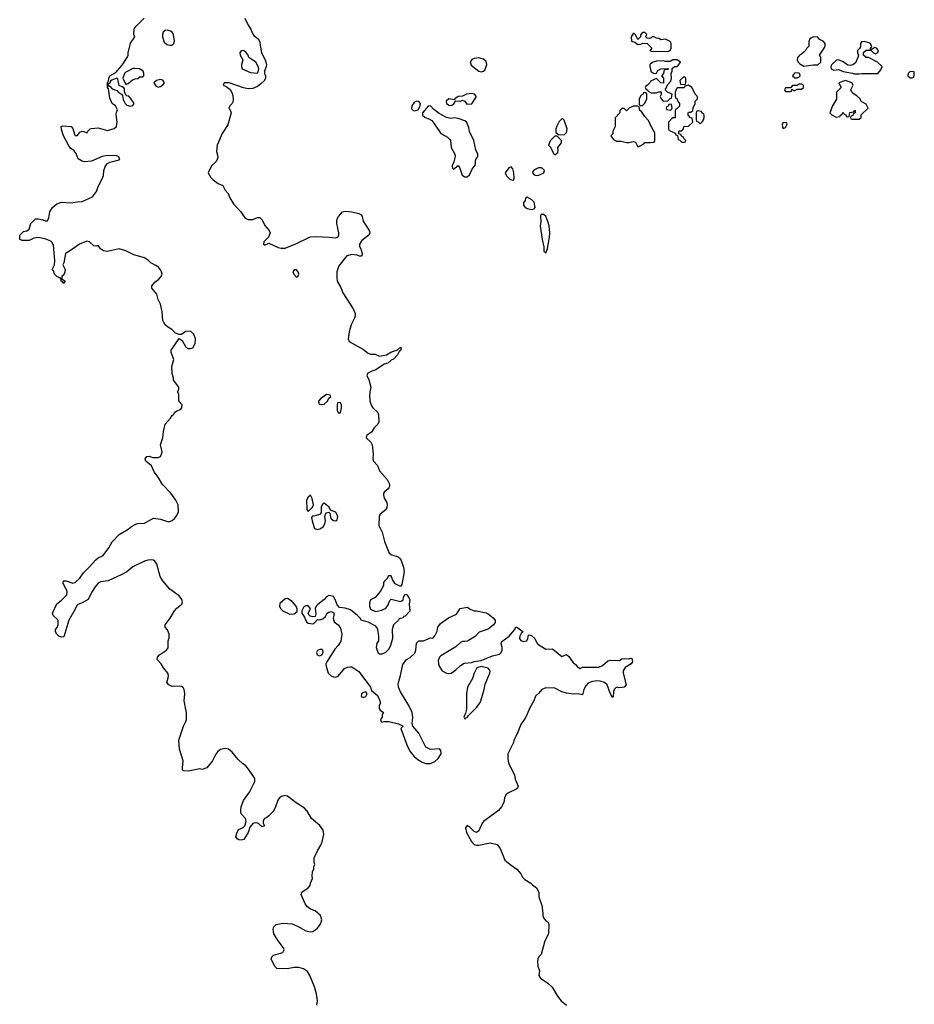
# Model space of a CAD drawing. Header units: inches. Extents: x 2221774 to 2440637, y 201306 to 357559.
# Tile 86 of 245: x 2284528 to 2292287, y 298319 to 306857. Entities that reach past the tile are written whole.
import ezdxf

# ---------------------------------------------------------------- set-up
doc = ezdxf.new("R2010")
doc.units = ezdxf.units.IN
doc.header["$MEASUREMENT"] = 0
for name, color, linetype in [('C2289', 7, 'Continuous'), ('C2380', 7, 'Continuous'), ('C2390', 7, 'Continuous')]:
    doc.layers.add(name, color=color, linetype=linetype)

msp = doc.modelspace()

# ---------------------------------------------------------------- linework, layer by layer
at = {"layer": 'C2289', "color": 5, "elevation": 40}
for points in [[(2286731.8, 300000), (2286726.8, 299990), (2286690, 299953.2), (2286670, 299937.2), (2286650.8, 299929.2), (2286641, 299910), (2286641, 299890), (2286650, 299866), (2286630, 299859), (2286603.2, 299883.2), (2286589.5, 299889.5), (2286570, 299892.3), (2286550, 299886), (2286524.9, 299855.1), (2286510, 299808), (2286470.8, 299749.2), (2286450, 299742), (2286430, 299744), (2286413.6, 299753.6), (2286404, 299770), (2286410, 299802), (2286425.1, 299834.9), (2286466.6, 299853.4), (2286484, 299870), (2286492.3, 299907.7), (2286486, 299930), (2286449.5, 299970), (2286445.1, 299990), (2286446.3, 300000)], [(2287105.4, 298310), (2287109.8, 298350), (2287103.5, 298410), (2287085, 298470), (2287045, 298570), (2287023.1, 298603.1), (2286990, 298625.3), (2286950, 298638.4), (2286910, 298638.7), (2286847.6, 298627.6), (2286758, 298630), (2286742.9, 298642.9), (2286707.8, 298710), (2286714.5, 298730), (2286730, 298745.5), (2286810, 298767.3), (2286822.7, 298790), (2286815.1, 298810), (2286768.9, 298868.9), (2286732.3, 298930), (2286727, 298970), (2286730, 298982), (2286732.7, 298990), (2286753.2, 299010), (2286810, 299021.5), (2286890, 299015.6), (2286936.9, 298996.9), (2287010, 298956.4), (2287050, 298947), (2287070, 298950.4), (2287110, 298979.3), (2287133.6, 299010), (2287142.9, 299030), (2287149.4, 299050), (2287137.2, 299090), (2287090, 299129), (2287050, 299145.2), (2287024.1, 299164.1), (2287004, 299190), (2286969, 299270), (2286975.3, 299290), (2287029, 299330), (2287048.7, 299350), (2287049, 299370), (2287068.7, 299410), (2287064, 299430), (2287068, 299470), (2287078, 299490), (2287078, 299510), (2287088.7, 299530), (2287081.2, 299550), (2287082.9, 299590), (2287110, 299650.8), (2287140.9, 299699.1), (2287152.5, 299727.5), (2287165.6, 299790), (2287160.5, 299830), (2287130.8, 299870.8), (2287059.7, 299930), (2287018.3, 299998.3), (2287016.8, 300000)], [(2288679.8, 300000), (2288670.7, 299990), (2288553.5, 299906.5), (2288539.1, 299890), (2288510, 299822), (2288490, 299808.7), (2288470, 299817.2), (2288430, 299857.2), (2288410, 299868.7), (2288396, 299850), (2288403.8, 299810), (2288445.5, 299730), (2288470, 299704.9), (2288490, 299698), (2288510, 299699.1), (2288610, 299718), (2288670, 299704), (2288696.4, 299670), (2288736, 299570), (2288790, 299524), (2288841, 299490), (2288876, 299450), (2288890, 299422), (2288910, 299402), (2288962, 299370), (2288974.8, 299354.8), (2289011, 299330), (2289031, 299290), (2289031.3, 299250), (2289056.9, 299176.9), (2289066, 299110), (2289064.7, 299090), (2289071.3, 299070), (2289090, 299042), (2289112, 299030), (2289118, 299010), (2289113.4, 298930), (2289082.8, 298870), (2289050.8, 298750), (2289031.3, 298730), (2289021, 298710), (2289018, 298690), (2289021, 298650), (2289036, 298610), (2289031.3, 298570), (2289045.2, 298545.2), (2289110, 298501), (2289146.2, 298466.2), (2289193, 298390), (2289224, 298350), (2289270, 298310.5)]]:
    msp.add_lwpolyline(points, dxfattribs=at)
at = {"layer": 'C2380', "color": 5}
for points, elevation in [([(2286446.3, 300000), (2286450, 300031.3), (2286470, 300086.8), (2286522.4, 300157.6), (2286566.6, 300250), (2286566.6, 300270), (2286558, 300290), (2286504.5, 300370), (2286486.6, 300390), (2286463.2, 300403.2), (2286421.7, 300441.7), (2286370, 300505.6), (2286339.3, 300530), (2286310, 300538.4), (2286270.5, 300529.5), (2286246, 300510), (2286230.6, 300489.4), (2286201, 300430), (2286150, 300368.7), (2286110, 300355.3), (2286090, 300362), (2285990, 300340.7), (2285950, 300342.7), (2285941.2, 300350), (2285939.3, 300370), (2285947.3, 300430), (2285914, 300530), (2285909.5, 300609.5), (2285948.3, 300731.7), (2285969.5, 300770), (2285974.5, 300790), (2285973.4, 300846.6), (2285955.1, 300950), (2285959.7, 301010), (2285955.1, 301050), (2285945.6, 301065.6), (2285930, 301074), (2285910, 301077.6), (2285850, 301075.6), (2285822.7, 301090), (2285805.2, 301110), (2285817.2, 301150), (2285819, 301170), (2285814, 301190), (2285776.2, 301236.2), (2285756, 301270), (2285719.3, 301310), (2285722.7, 301330), (2285740.9, 301350), (2285802.7, 301390), (2285817.2, 301410), (2285815.1, 301470), (2285823.6, 301496.4), (2285825.6, 301530), (2285810, 301566), (2285789.7, 301589.7), (2285789.6, 301610), (2285833.2, 301666.8), (2285870.7, 301730), (2285890, 301753.6), (2285933.7, 301790), (2285940.9, 301810), (2285933.5, 301830), (2285910, 301862.4), (2285830, 301918.7), (2285769.9, 301990), (2285746.5, 302030), (2285716.6, 302136.6), (2285701.5, 302161.5), (2285690, 302169.6), (2285670, 302172.4), (2285638, 302170), (2285610, 302161.1), (2285510, 302113.5), (2285456.3, 302070), (2285414.5, 302045.5), (2285294.8, 301990), (2285230, 301983.5), (2285210, 301969.7), (2285182.2, 301937.8), (2285150.4, 301890), (2285121, 301830), (2285070, 301800.7), (2285032.8, 301787.2), (2285023.8, 301776.2), (2285010, 301744), (2284954, 301650), (2284910, 301505.2), (2284890, 301501.2), (2284868, 301510), (2284849.1, 301529.1), (2284839, 301550), (2284838, 301570), (2284853.6, 301586.4), (2284862, 301610), (2284863.1, 301643.1), (2284856.5, 301656.5), (2284819, 301690), (2284813.2, 301710), (2284849.2, 301790.8), (2284890, 301822.8), (2284936, 301870), (2284938.9, 301898.9), (2284904, 301970), (2284908, 301990), (2284930.5, 301990.5), (2284990, 301971.3), (2285010, 301978), (2285050, 302014.8), (2285080.5, 302059.5), (2285131.1, 302108.9), (2285187.2, 302172.8), (2285210, 302190.5), (2285253.2, 302210), (2285302, 302278), (2285329.4, 302330), (2285390, 302394), (2285470, 302438.8), (2285497, 302463), (2285530, 302480.7), (2285550, 302487.3), (2285610, 302490.8), (2285690, 302534.8), (2285750, 302526.8), (2285810, 302506), (2285830, 302506.8), (2285850, 302514.8), (2285870, 302530.8), (2285890, 302557.3), (2285904, 302590), (2285901.7, 302650), (2285883.5, 302690), (2285838, 302750), (2285765.6, 302825.6), (2285730, 302889.6), (2285695.1, 302935.1), (2285670, 302987.3), (2285620.9, 303030), (2285616, 303050), (2285630, 303070.6), (2285650, 303073.4), (2285682, 303062), (2285710, 303059.5), (2285730, 303061.6), (2285749.5, 303070.5), (2285759.3, 303090), (2285762.7, 303110), (2285749.2, 303170), (2285769.2, 303230), (2285774.6, 303285.4), (2285789.2, 303350), (2285837, 303403), (2285850, 303424.7), (2285864, 303436), (2285870, 303451), (2285890, 303464.7), (2285923.1, 303476.9), (2285935.3, 303490), (2285936.4, 303516.4), (2285909.2, 303550), (2285908.9, 303608.9), (2285898, 303630), (2285908, 303650), (2285908, 303670), (2285862, 303730), (2285862, 303750), (2285849.2, 303789.2), (2285849, 303850), (2285864, 303910), (2285841.2, 303970), (2285842.7, 303990), (2285910, 304094), (2285936, 304076), (2285970, 304018), (2285990, 304006), (2286010, 304004.7), (2286030, 304012), (2286049, 304050), (2286053.2, 304090), (2286039.3, 304130), (2286010, 304155.1), (2285968.1, 304151.9), (2285930, 304126), (2285910, 304126), (2285880.2, 304140.2), (2285846.6, 304170), (2285810, 304193), (2285789.8, 304209.8), (2285777.7, 304230), (2285769.8, 304250), (2285762.7, 304322.7), (2285749.8, 304389.8), (2285729.6, 304430), (2285716.9, 304476.9), (2285672.7, 304530), (2285672.7, 304550), (2285700.1, 304579.9), (2285734.3, 304605.7), (2285754, 304630), (2285762.4, 304650), (2285758.9, 304670), (2285750, 304686.6), (2285730.6, 304710.6), (2285710, 304726.6), (2285666, 304750), (2285645.2, 304770), (2285610, 304792.7), (2285518.9, 304818.9), (2285450, 304852.3), (2285390, 304869.2), (2285290, 304846.6), (2285253.6, 304853.6), (2285229.2, 304869.2), (2285210, 304899), (2285190, 304893.2), (2285170, 304897.2), (2285132.7, 304930), (2285110, 304936.9), (2285047.3, 304910), (2284970, 304855.1), (2284926, 304830), (2284911, 304749), (2284902, 304730), (2284921, 304690), (2284918.8, 304670), (2284910, 304646), (2284894, 304630), (2284894, 304610), (2284922, 304590), (2284910, 304569), (2284902, 304582), (2284889, 304590), (2284888.4, 304608.4), (2284878, 304618), (2284870, 304618), (2284865.2, 304625.2), (2284850, 304629.3), (2284829.4, 304650), (2284820.4, 304680.4), (2284809.3, 304690), (2284829.5, 304730.5), (2284834, 304770), (2284821.2, 304901.2), (2284808.1, 304928.1), (2284797.4, 304937.4), (2284754.3, 304954.3), (2284692.5, 304967.5), (2284650, 304963.7), (2284610, 304941.2), (2284550, 304941.2), (2284528, 304950), (2284528, 304990), (2284560.2, 305019.8), (2284590, 305026), (2284610, 305042), (2284626, 305090), (2284666, 305130), (2284688.7, 305131.3), (2284730, 305122), (2284750, 305112), (2284770, 305114), (2284780.4, 305139.6), (2284789, 305190), (2284813.2, 305230), (2284850, 305260.7), (2284890, 305274.4), (2284969.7, 305270.3), (2285030, 305279.1), (2285070, 305279.3), (2285158.7, 305321.3), (2285194, 305366), (2285209.7, 305410), (2285244.2, 305475.8), (2285254.2, 305505.8), (2285258.9, 305550), (2285271.6, 305590), (2285290, 305610.7), (2285310, 305622), (2285390, 305642), (2285395.3, 305650), (2285386, 305670), (2285370, 305675.3), (2285290, 305680.9), (2285244.7, 305670), (2285150, 305629.5), (2285090, 305624), (2285068.7, 305630), (2285035.3, 305650), (2285018, 305698), (2285000.4, 305720.4), (2284970, 305742), (2284950, 305768.7), (2284909.2, 305850), (2284890, 305906), (2284888, 305930), (2284902, 305938), (2284974, 305930), (2284990, 305914), (2285003.6, 305863.6), (2285010, 305854), (2285030, 305854), (2285050, 305882), (2285068.9, 305891.1), (2285102, 305882), (2285110, 305874), (2285118, 305890), (2285138, 305910), (2285150, 305914.8), (2285210, 305918), (2285290, 305896.4), (2285346.3, 305913.7), (2285366.6, 305930), (2285374, 305970), (2285364.5, 306035.5), (2285366.3, 306053.7), (2285375.3, 306075.3), (2285358, 306110), (2285329.4, 306129.4), (2285310, 306178), (2285298, 306258), (2285289.4, 306270), (2285290, 306314), (2285298, 306322), (2285301.2, 306350), (2285310, 306370.8), (2285360.9, 306399.1), (2285417.7, 306462.3), (2285461.2, 306530), (2285469.2, 306550), (2285469, 306570), (2285490, 306654), (2285528, 306710), (2285518, 306730), (2285522, 306778), (2285538, 306802), (2285608.7, 306870)], 40), ([(2286482, 306870), (2286510, 306810.8), (2286533.8, 306773.8), (2286543.6, 306743.6), (2286559.9, 306719.9), (2286595.5, 306690), (2286608.2, 306670), (2286625.5, 306570), (2286656.3, 306510), (2286667.3, 306470), (2286666.8, 306450), (2286651, 306410), (2286651, 306390), (2286661, 306370), (2286661, 306350), (2286650, 306328.7), (2286619.8, 306300.2), (2286590, 306279), (2286550, 306261.2), (2286510, 306259), (2286470, 306267.3), (2286346, 306310), (2286302, 306310), (2286292, 306290), (2286319.1, 306279.1), (2286352.3, 306252.3), (2286366.8, 306226.8), (2286376.7, 306196.7), (2286380.9, 306170), (2286376.7, 306143.3), (2286370.4, 306129.6), (2286350.8, 306110), (2286342, 306090), (2286350, 306082), (2286363, 306050), (2286334.6, 305945.4), (2286283.1, 305870), (2286242, 305770), (2286235.2, 305715.2), (2286247.7, 305670), (2286244.9, 305650), (2286230, 305625.2), (2286191.3, 305590), (2286162, 305530), (2286184.7, 305490), (2286207.1, 305467.1), (2286250, 305438), (2286290, 305418), (2286310, 305378), (2286336, 305350), (2286350, 305312), (2286381.4, 305261.4), (2286444.7, 305190), (2286479.6, 305139.6), (2286505.4, 305125.4), (2286550, 305124.7), (2286590, 305142), (2286610, 305142), (2286630, 305122), (2286652.8, 305072.8), (2286691.3, 305030), (2286701, 305010), (2286686, 304970), (2286644.7, 304930), (2286642, 304910), (2286650, 304902), (2286690, 304918), (2286770, 304881.6), (2286795.8, 304875.8), (2286830, 304877), (2286930, 304915.6), (2287030, 304966.9), (2287050, 304972.9), (2287096.2, 304976.2), (2287212.7, 304972.7), (2287270, 304966.4), (2287282, 304970), (2287290, 304976), (2287295.6, 304990), (2287295.6, 305010), (2287279.5, 305090), (2287278, 305110), (2287282.7, 305130), (2287293.2, 305150), (2287329, 305190), (2287350, 305196), (2287410, 305190.6), (2287470, 305176), (2287487.1, 305167.1), (2287497.3, 305150), (2287507.3, 305110), (2287558.8, 305030), (2287566, 305010), (2287556, 304990), (2287496.8, 304943.2), (2287474.8, 304910), (2287474.8, 304890), (2287486.8, 304870), (2287498.8, 304830), (2287496, 304810), (2287490, 304805.2), (2287474, 304806), (2287454.2, 304814.2), (2287410, 304822), (2287366.8, 304810), (2287296.3, 304723.7), (2287278, 304670), (2287278, 304618), (2287282.8, 304590), (2287314.2, 304534.2), (2287330.4, 304490), (2287421.3, 304350), (2287436.5, 304310), (2287437.4, 304290), (2287432, 304270), (2287402, 304210), (2287384.9, 304150), (2287378, 304090), (2287385.3, 304065.3), (2287510, 303996), (2287550, 303966), (2287570, 303958), (2287610, 303958), (2287650, 303938), (2287710, 303950.7), (2287747.2, 303972.8), (2287804.7, 303995.3), (2287830, 304018), (2287836, 304010), (2287830.5, 303989.5), (2287819.6, 303980.4), (2287804.7, 303950), (2287770, 303914), (2287750, 303904), (2287721.6, 303878.4), (2287690, 303869.2), (2287618.3, 303821.7), (2287581, 303810), (2287544, 303790), (2287539.1, 303770), (2287555.8, 303735.8), (2287573.4, 303670), (2287564, 303630), (2287561, 303590), (2287566, 303570), (2287564.7, 303550), (2287578, 303510), (2287590, 303490.8), (2287634.8, 303450), (2287641, 303430), (2287642.8, 303370), (2287634.8, 303350), (2287602, 303318), (2287578.8, 303281.2), (2287537.3, 303250), (2287534, 303230), (2287573.5, 303193.5), (2287584.9, 303170), (2287594.4, 303090), (2287592.2, 303050), (2287597.6, 303030), (2287630, 302990.4), (2287650, 302944), (2287716, 302870), (2287734.9, 302830), (2287734.9, 302810), (2287730, 302799), (2287724.9, 302790), (2287694.4, 302765.6), (2287684.4, 302750), (2287682.6, 302737.4), (2287688.8, 302708.8), (2287711.8, 302670), (2287715.8, 302650), (2287713.5, 302626.5), (2287706.8, 302610), (2287654.8, 302570), (2287646.2, 302553.8), (2287643, 302470), (2287672.6, 302412.6), (2287693, 302333), (2287731.8, 302231.8), (2287755.8, 302215.8), (2287810, 302198), (2287830, 302182.8), (2287857.7, 302110), (2287864, 302070), (2287841.6, 301958.4), (2287830, 301941.2), (2287784.9, 301964.9), (2287762, 302002), (2287750, 302034), (2287726.8, 302033.2), (2287711.1, 302008.9), (2287691.1, 301988.9), (2287684.7, 301975.3), (2287682.8, 301950), (2287657.3, 301902.7), (2287610, 301848), (2287570, 301826), (2287562, 301798), (2287561, 301770), (2287570, 301746), (2287614.6, 301725.4), (2287670, 301737.1), (2287705.1, 301754.9), (2287721.7, 301778.3), (2287739, 301821), (2287749.3, 301830.7), (2287830, 301811.3), (2287843.1, 301816.9), (2287853.2, 301826.8), (2287856, 301850), (2287870, 301874.8), (2287890, 301870.5), (2287910.9, 301829.1), (2287906.8, 301790), (2287910.7, 301729.3), (2287870, 301686), (2287858, 301682), (2287854, 301670), (2287818, 301662), (2287814, 301650), (2287771.1, 301608.9), (2287758, 301570), (2287761, 301490), (2287744.7, 301430), (2287730, 301398), (2287702, 301370), (2287670, 301355.3), (2287650, 301355.3), (2287641.2, 301361.2), (2287624, 301410), (2287629.3, 301450), (2287644, 301470), (2287644, 301510), (2287635.3, 301570), (2287624, 301590), (2287617.5, 301597.5), (2287550, 301634), (2287490, 301649.2), (2287484, 301664), (2287459, 301690), (2287398.2, 301738.2), (2287350, 301753.6), (2287300.5, 301760.5), (2287282, 301782), (2287264.2, 301830), (2287250, 301854), (2287230, 301861.6), (2287210, 301862.9), (2287188.9, 301851.1), (2287170.2, 301829.8), (2287112.8, 301787.2), (2287099.5, 301770), (2287091.7, 301750), (2287096.4, 301703.6), (2287090, 301682), (2287070, 301678), (2287046, 301686), (2287035.1, 301695.1), (2287029.2, 301710), (2287042.7, 301730), (2287049.3, 301750), (2287030, 301774.5), (2287010, 301774.5), (2286993.4, 301766.6), (2286974.8, 301730), (2286974.8, 301710), (2286997.1, 301677.1), (2287014.2, 301634.2), (2287030, 301623), (2287070, 301619.1), (2287089, 301630), (2287110, 301656), (2287130, 301654), (2287158.6, 301661.4), (2287179.1, 301680.9), (2287196, 301710), (2287210, 301719.3), (2287230, 301724.9), (2287253.2, 301713.2), (2287254, 301690), (2287246, 301666), (2287255.3, 301635.3), (2287290, 301610.8), (2287310, 301582), (2287321, 301530), (2287317.3, 301490), (2287312.5, 301467.5), (2287290.7, 301430), (2287260.4, 301399.6), (2287190.7, 301290), (2287184, 301270), (2287184.9, 301250), (2287204.9, 301190), (2287230, 301167.3), (2287250, 301157.3), (2287270, 301154.8), (2287290, 301164.7), (2287344, 301230), (2287370, 301242.8), (2287390, 301246), (2287410, 301244.7), (2287470, 301206), (2287570.7, 301070), (2287580.7, 301040.7), (2287630, 300996), (2287650, 300958), (2287656, 300930), (2287646, 300910), (2287645.4, 300885.4), (2287654, 300870), (2287682, 300850), (2287672, 300830), (2287672, 300810), (2287658, 300790), (2287662, 300770), (2287670, 300764.7), (2287690, 300772), (2287730, 300772), (2287814, 300750), (2287854, 300730), (2287834, 300710), (2287885.5, 300570), (2287913, 300513), (2287948.9, 300468.9), (2287980.9, 300440.9), (2288017.7, 300417.7), (2288050, 300408.2), (2288090, 300406.7), (2288130, 300423.1), (2288156.9, 300450), (2288182.9, 300490), (2288181.2, 300521.2), (2288170, 300534), (2288090, 300527.6), (2288049.4, 300550), (2287991.1, 300671.1), (2287937.2, 300730), (2287932.7, 300750), (2287937, 300810), (2287931.8, 300850), (2287904.2, 300910), (2287830, 301029.3), (2287813, 301070), (2287810, 301098), (2287831.5, 301170), (2287850, 301266), (2287882, 301310), (2287914.6, 301325.4), (2287955.1, 301364.9), (2287962.7, 301390), (2287970, 301451.3), (2287990, 301470.8), (2288030, 301470.8), (2288090, 301498), (2288110, 301494), (2288130, 301514), (2288150, 301554), (2288155.3, 301590), (2288178, 301622), (2288248, 301670), (2288317, 301703), (2288349.3, 301750.7), (2288410, 301762), (2288442, 301742), (2288470, 301731), (2288490, 301730.8), (2288573.7, 301713.7), (2288590, 301706), (2288634.8, 301670), (2288650.7, 301650), (2288650.8, 301630), (2288637.3, 301610), (2288590, 301572.3), (2288514, 301546), (2288482, 301510), (2288410.7, 301469.3), (2288390, 301464), (2288370, 301465.2), (2288350, 301457.2), (2288310, 301419.3), (2288179.9, 301340.1), (2288170, 301329), (2288158.8, 301301.2), (2288159.3, 301270), (2288165.5, 301250), (2288192, 301212), (2288230, 301190.6), (2288250, 301186.8), (2288270, 301190.7), (2288310, 301219.1), (2288350, 301258), (2288383.9, 301276.1), (2288450, 301282), (2288470, 301293), (2288530, 301300.7), (2288630, 301341.6), (2288690, 301354), (2288703.7, 301370), (2288711.5, 301390), (2288711.9, 301411.9), (2288703.7, 301443.7), (2288710, 301464.7), (2288774, 301510), (2288822, 301570), (2288830, 301591.3), (2288850, 301584.7), (2288894, 301550), (2288881, 301539), (2288866, 301510), (2288862.8, 301490), (2288874.4, 301474.4), (2288893.6, 301466.4), (2288926, 301470), (2288935.3, 301490), (2288940.4, 301519.6), (2288950, 301522), (2288970, 301514.8), (2288994.8, 301490), (2289012.8, 301452.8), (2289022.4, 301442.4), (2289090, 301399.1), (2289150, 301402), (2289230, 301336), (2289270, 301351.3), (2289290, 301334.8), (2289326.2, 301286.2), (2289350, 301266), (2289365.5, 301245.5), (2289390, 301231), (2289410, 301241), (2289550, 301242), (2289583.9, 301256.1), (2289630, 301298), (2289650, 301302.4), (2289730, 301301), (2289750, 301314), (2289770, 301318.8), (2289810, 301316), (2289830, 301321), (2289836.3, 301316.3), (2289841, 301310), (2289842, 301290), (2289830.5, 301270), (2289780.7, 301239.3), (2289761, 301210), (2289761, 301190), (2289786.8, 301090), (2289771, 301070), (2289755.3, 301064.7), (2289724.2, 301064.2), (2289710, 301069.3), (2289698, 301062), (2289688, 301052), (2289678.8, 301030), (2289675.3, 300984.7), (2289670, 300978), (2289650, 301018), (2289623.7, 301090), (2289599, 301110), (2289561.7, 301121.7), (2289530, 301122.6), (2289485.2, 301114.8), (2289457.3, 301102.7), (2289438.2, 301081.8), (2289421.6, 301050), (2289410, 301002), (2289372.5, 301012.5), (2289330.4, 301009.6), (2289270, 301016.3), (2289230, 301028.2), (2289170, 301061.3), (2289090, 301062.4), (2289055.3, 301050), (2289030, 301016.2), (2289000.5, 300990), (2288988.2, 300950), (2288954, 300890), (2288917.3, 300810), (2288875.9, 300744.1), (2288850, 300678), (2288814, 300606), (2288810, 300588), (2288762.8, 300490), (2288760.7, 300450), (2288766.8, 300410), (2288818.8, 300310), (2288826.8, 300270), (2288850.9, 300210.9), (2288845.4, 300194.6), (2288834.8, 300185.2), (2288762, 300150), (2288745.4, 300134.6), (2288732, 300110), (2288726.8, 300070), (2288707.3, 300030), (2288679.8, 300000)], 40), ([(2290000, 306697.6), (2289990, 306695.3), (2289970, 306698), (2289958, 306710), (2289966, 306730), (2289950, 306746), (2289930, 306746), (2289912.7, 306727.3), (2289911.6, 306708.4), (2289890, 306686), (2289870, 306726), (2289856.4, 306736.4), (2289850, 306738), (2289832, 306710), (2289834, 306670), (2289862, 306662), (2289890, 306642), (2289916.4, 306643.6), (2289932.7, 306652.7), (2289970, 306652), (2290000, 306622)], 60), ([(2290000, 306596.7), (2289994, 306590), (2290000, 306586)], 60), ([(2290000, 306475.3), (2289992, 306470), (2289992, 306450), (2290000, 306424.9)], 60), ([(2290000, 306322.9), (2289998, 306322), (2289994, 306310), (2289972, 306288), (2289958, 306282), (2289954, 306270), (2289958, 306258), (2289974, 306250), (2289978, 306238), (2290000, 306225.6)], 60), ([(2290000, 305941.6), (2289995.3, 305950), (2289983.1, 305983.1), (2289950, 306018), (2289920.4, 306060.4), (2289908, 306070), (2289902, 306102), (2289887.3, 306107.3), (2289850, 306108), (2289814, 306090), (2289790, 306066), (2289770, 306086), (2289750, 306086), (2289734, 306070), (2289734, 306050), (2289692.7, 306007.3), (2289692, 305930), (2289672, 305890), (2289671.6, 305868.4), (2289654, 305850), (2289679.6, 305819.6), (2289703.6, 305803.6), (2289743.6, 305803.6), (2289790, 305791.3), (2289810, 305791.3), (2289850, 305802), (2289870, 305794), (2289890, 305754), (2289910, 305762), (2289940.4, 305779.6), (2289950, 305792), (2290000, 305793.3)], 60), ([(2287016.8, 300000), (2286999.2, 300019.2), (2286925.6, 300065.6), (2286850, 300123.7), (2286830, 300129.4), (2286798.5, 300121.5), (2286781, 300110), (2286766.8, 300090), (2286746.8, 300030), (2286731.8, 300000)], 40)]:
    msp.add_lwpolyline(points, dxfattribs=dict(at, elevation=elevation))
for points, elevation in [([(2285810, 306765.2), (2285790, 306764), (2285771.3, 306750), (2285766, 306730), (2285766, 306710), (2285781, 306661), (2285802.8, 306642.8), (2285830, 306636), (2285850, 306637.3), (2285865.2, 306650), (2285872, 306670), (2285861.2, 306730), (2285850, 306748.7), (2285836.6, 306756.6)], 40), ([(2286470, 306588.7), (2286450, 306588), (2286438, 306570), (2286441, 306550), (2286462, 306510), (2286451, 306470), (2286451, 306450), (2286458, 306430), (2286530, 306399.1), (2286590, 306394), (2286596.4, 306403.6), (2286601.2, 306430), (2286597.2, 306450), (2286577, 306490), (2286514, 306530), (2286508.7, 306550), (2286490, 306575.3)], 40), ([(2288510, 306526), (2288470, 306520.5), (2288448.7, 306511.3), (2288434.9, 306490), (2288443.4, 306463.4), (2288510, 306410.5), (2288530, 306406), (2288550, 306410.6), (2288561.5, 306418.5), (2288579.6, 306470), (2288573.9, 306493.9), (2288550, 306514)], 60), ([(2285530, 306435.3), (2285510, 306433.2), (2285450, 306402), (2285438, 306390), (2285422, 306350), (2285450, 306294), (2285458, 306302), (2285470, 306304.7), (2285505.6, 306334.4), (2285530, 306344.7), (2285552.9, 306347.1), (2285570, 306362), (2285590, 306362), (2285606, 306370), (2285606, 306390), (2285598, 306410), (2285566, 306430)], 40), ([(2285370, 306348.7), (2285326.4, 306333.6), (2285316, 306324), (2285310, 306306), (2285298, 306302), (2285294, 306290), (2285302, 306282), (2285310, 306282), (2285330, 306258), (2285370, 306242), (2285386.4, 306226.4), (2285412, 306212), (2285419.6, 306199.6), (2285425.4, 306165.4), (2285442, 306130), (2285456.9, 306116.9), (2285490, 306106), (2285510, 306112), (2285522, 306130), (2285490, 306178), (2285473.6, 306193.6), (2285458, 306198), (2285447.3, 306207.3), (2285438, 306230), (2285436.4, 306256.4), (2285430, 306266), (2285416.4, 306276.4), (2285390, 306286), (2285380.4, 306340.4)], 40), ([(2285750, 306339), (2285714, 306330), (2285692, 306310), (2285710, 306284.7), (2285730, 306272), (2285750, 306278), (2285770, 306291.3), (2285784, 306310), (2285770, 306333.2)], 40), ([(2288450, 306218), (2288404.7, 306210), (2288370, 306192.7), (2288330, 306192), (2288302, 306170), (2288298, 306162), (2288248.9, 306171.1), (2288227.7, 306150), (2288230.7, 306130), (2288250, 306115.5), (2288270, 306114), (2288282, 306118), (2288293.2, 306126.8), (2288308, 306150), (2288306, 306154), (2288350, 306151.3), (2288370, 306158), (2288390, 306152), (2288406, 306126), (2288450, 306126.8), (2288489.2, 306190), (2288474, 306210)], 60), ([(2289950, 306226), (2289938, 306222), (2289932, 306208), (2289918, 306202), (2289902, 306170), (2289902, 306122), (2289910, 306114), (2289930, 306114), (2289950, 306134), (2289968, 306170), (2289967.3, 306207.3), (2289962, 306222)], 60), ([(2287970, 306149.6), (2287950, 306139.6), (2287928.2, 306110), (2287925.5, 306090), (2287930, 306078), (2287950, 306066), (2287983.2, 306076.8), (2287999.1, 306100.9), (2288004.5, 306130), (2287990, 306146.6)], 60), ([(2288090, 306109), (2288070, 306108.7), (2288021, 306050), (2288021, 306030), (2288044.7, 306010), (2288077.3, 305997.3), (2288101.7, 305981.7), (2288120.9, 305960.9), (2288180.7, 305870), (2288239.9, 305839.9), (2288259.3, 305819.3), (2288264, 305810), (2288271, 305750), (2288301, 305690), (2288306, 305670), (2288294.8, 305625.2), (2288278, 305590), (2288282, 305570), (2288290, 305562), (2288330, 305592), (2288344.7, 305570), (2288366, 305510), (2288390, 305494), (2288410, 305494.8), (2288430, 305511.3), (2288454.3, 305565.7), (2288476, 305590), (2288482.7, 305610), (2288482.5, 305637.5), (2288486, 305650), (2288501.2, 305670), (2288502.7, 305690), (2288483.7, 305730), (2288467.6, 305810), (2288430, 305889), (2288422.4, 305922.4), (2288404.8, 305964.8), (2288390, 305981.2), (2288330, 306001.2), (2288295.3, 306004.7), (2288270, 305999), (2288230, 306009.4), (2288165.1, 306045.1), (2288119.7, 306079.7)], 60), ([(2289238, 305998), (2289230, 305998), (2289206.4, 305973.6), (2289186, 305934), (2289178.8, 305910), (2289178, 305878), (2289202, 305862), (2289250, 305858), (2289270, 305878), (2289276.2, 305910), (2289250, 305986)], 60), ([(2289190, 305846), (2289170, 305846), (2289150, 305826), (2289130, 305806), (2289114, 305770), (2289131.6, 305751.6), (2289156.9, 305696.9), (2289170, 305686), (2289194.8, 305705.2), (2289199, 305730), (2289195.3, 305750), (2289228, 305790), (2289228, 305810)], 60), ([(2288790, 305581.2), (2288770, 305572.7), (2288738.8, 305530), (2288750, 305502), (2288782, 305470), (2288810, 305464.7), (2288817.2, 305482.8), (2288814.5, 305530), (2288804.1, 305564.1)], 60), ([(2289028.2, 305571.8), (2288986.4, 305553.6), (2288978, 305542), (2288976.3, 305530), (2288990, 305510.8), (2289010, 305506.4), (2289030, 305508.5), (2289073.2, 305530), (2289079.3, 305550), (2289065.1, 305565.1), (2289051.6, 305571.6)], 60), ([(2288930, 305318), (2288914, 305310), (2288912, 305290), (2288898, 305270), (2288898, 305250), (2288911.3, 305230), (2288930, 305218.8), (2288969.1, 305210.9), (2288990, 305218), (2288999, 305230), (2288990, 305274), (2288970, 305294)], 60), ([(2289070, 305168.7), (2289052, 305168), (2289044.7, 305155.3), (2289047.3, 305107.3), (2289043, 305070), (2289058.8, 304950), (2289072.7, 304887.3), (2289074, 304850), (2289090, 304834), (2289107.3, 304872.7), (2289122.7, 304970), (2289125.2, 305010), (2289119.5, 305070), (2289110, 305108), (2289090, 305154)], 60), ([(2286930, 304688.7), (2286910, 304688), (2286898, 304670), (2286906, 304650), (2286930, 304624.7), (2286943.1, 304636.9), (2286948.7, 304650), (2286944, 304670)], 40), ([(2287190, 303608), (2287138, 303570), (2287121, 303550), (2287122.8, 303530), (2287130, 303524), (2287150, 303519.1), (2287170, 303524), (2287199, 303550), (2287210, 303574), (2287226, 303590), (2287222, 303602)], 40), ([(2287290, 303538), (2287285.4, 303534.6), (2287282.8, 303517.2), (2287280.7, 303470), (2287290, 303446.8), (2287310, 303446.8), (2287318, 303490), (2287318, 303518), (2287310, 303535.3)], 40), ([(2287050, 302733.2), (2287030, 302716), (2287014.4, 302690), (2287018, 302610), (2287030, 302592), (2287069, 302630), (2287075.1, 302650), (2287064.2, 302704.2)], 40), ([(2287170, 302666), (2287150.4, 302649.6), (2287143, 302630), (2287144, 302590), (2287138, 302570), (2287090, 302555.1), (2287067.1, 302552.9), (2287059.6, 302540.4), (2287064, 302510), (2287085.5, 302445.5), (2287110, 302437.3), (2287130, 302442), (2287160.2, 302459.8), (2287174.2, 302485.8), (2287181.2, 302510), (2287174, 302550), (2287179, 302570), (2287190, 302581), (2287210, 302586), (2287218.5, 302578.5), (2287223, 302543), (2287230.7, 302530), (2287250, 302513.4), (2287270, 302510.8), (2287280.2, 302519.8), (2287285.1, 302534.9), (2287287.3, 302550), (2287270, 302585.2), (2287222.7, 302602.7), (2287212, 302630)], 40), ([(2286850, 301839), (2286830, 301834), (2286784.5, 301795.5), (2286781, 301770), (2286791, 301750), (2286810, 301731), (2286870, 301701), (2286910, 301706), (2286933.6, 301726.4), (2286934, 301746), (2286925.2, 301770), (2286891.9, 301811.9)], 40), ([(2287130, 301396.3), (2287110, 301386.6), (2287103.9, 301376.1), (2287101.7, 301370), (2287108.1, 301348.1), (2287130, 301339.3), (2287149.6, 301350.4), (2287159.6, 301370), (2287156, 301390), (2287150, 301395.1)], 40), ([(2288530, 301249.3), (2288500.5, 301239.5), (2288490.5, 301229.5), (2288470.8, 301190), (2288456.3, 301143.7), (2288412.7, 301070), (2288403.7, 301010), (2288402.8, 300877.2), (2288395.9, 300844.1), (2288381, 300810), (2288390, 300792), (2288398, 300802), (2288410, 300806.8), (2288418.9, 300821.1), (2288490, 300892.7), (2288518.7, 300930), (2288527.8, 300950), (2288556, 301050), (2288564.1, 301095.9), (2288606, 301190), (2288609, 301210), (2288590, 301232.7)], 40), ([(2287530, 301028), (2287510, 301024), (2287491.3, 301010), (2287490, 300987.3), (2287510, 300980.5), (2287530, 300987.7), (2287542, 301010)], 40)]:
    msp.add_lwpolyline(points, close=True, dxfattribs=dict(at, elevation=elevation))
at = {"layer": 'C2390', "color": 5, "elevation": 60}
for points in [[(2290000, 306586), (2290003.6, 306583.6), (2290150, 306580.7), (2290168.7, 306590), (2290178, 306610), (2290178, 306650), (2290168.4, 306668.4), (2290130, 306688), (2290090, 306682), (2290074, 306694), (2290050, 306698), (2290030, 306708), (2290012.7, 306707.3), (2290002, 306698), (2290000, 306697.6)], [(2290000, 306622), (2290012, 306610), (2290000, 306596.7)], [(2290000, 306225.6), (2290003.6, 306223.6), (2290050, 306222), (2290068.4, 306231.6), (2290092.7, 306232.7), (2290092, 306210), (2290082, 306190), (2290092, 306170), (2290110, 306152), (2290150, 306154), (2290170, 306174), (2290182, 306178), (2290186, 306210), (2290146, 306230), (2290126, 306250), (2290136.4, 306263.6), (2290147.3, 306292.7), (2290176.4, 306323.6), (2290182, 306350), (2290178, 306390), (2290186, 306410), (2290187.3, 306432.7), (2290208.4, 306451.6), (2290230, 306452), (2290240.4, 306459.6), (2290258, 306490), (2290230, 306508.7), (2290191.6, 306508.4), (2290170, 306495.3), (2290130, 306495.3), (2290110, 306501.2), (2290050, 306497.2), (2290022, 306490), (2290000, 306475.3)], [(2290000, 306424.9), (2290006, 306406), (2290030, 306392), (2290050, 306394), (2290063.1, 306416.9), (2290088.9, 306431.1), (2290150, 306434), (2290154, 306430), (2290150, 306426), (2290118, 306422), (2290112, 306390), (2290094, 306370), (2290112, 306350), (2290112, 306308), (2290088.4, 306308.4), (2290050, 306346), (2290000, 306322.9)], [(2290000, 305793.3), (2290030, 305794), (2290038, 305810), (2290036.4, 305876.4), (2290000, 305941.6)]]:
    msp.add_lwpolyline(points, dxfattribs=at)
for points in [[(2291412.7, 306707.3), (2291390, 306698), (2291382, 306690), (2291372.7, 306667.3), (2291372.7, 306627.3), (2291351.6, 306608.4), (2291344.7, 306590), (2291330, 306575.3), (2291310, 306558), (2291290.9, 306549.1), (2291274.8, 306525.2), (2291270.8, 306510), (2291278.8, 306490), (2291294, 306474), (2291330, 306454.9), (2291410, 306466.8), (2291450, 306464.7), (2291475.3, 306490), (2291475.3, 306530), (2291466, 306550), (2291505.2, 306610), (2291513.2, 306630), (2291513.2, 306650), (2291498, 306670), (2291464, 306684), (2291450, 306706)], [(2291852, 306668), (2291830, 306666), (2291822, 306650), (2291819.6, 306620.4), (2291812.7, 306607.3), (2291794, 306590), (2291794, 306570), (2291802, 306550), (2291798, 306530), (2291775.9, 306484.1), (2291754, 306466), (2291730, 306461.2), (2291710, 306464), (2291670, 306493.2), (2291630, 306508), (2291612.7, 306507.3), (2291571.6, 306468.4), (2291564.7, 306450), (2291566, 306430), (2291590, 306418.8), (2291630, 306424.7), (2291670, 306406.8), (2291750, 306394.8), (2291770, 306386.8), (2291810, 306387.3), (2291831.1, 306391.1), (2291970, 306392), (2291998, 306422), (2292008, 306450), (2291968.9, 306488.9), (2291890, 306528), (2291870, 306528), (2291846, 306550), (2291847.3, 306572.7), (2291868.4, 306591.6), (2291906, 306594), (2291906, 306606), (2291918, 306622), (2291908, 306650), (2291897.2, 306657.2)], [(2291944.7, 306615.3), (2291918, 306602), (2291914, 306590), (2291934, 306570), (2291950, 306562), (2291970, 306574), (2291975.3, 306590), (2291958, 306610)], [(2290290, 306366), (2290254, 306330), (2290258, 306298), (2290290, 306294), (2290302, 306298), (2290306, 306310), (2290306, 306350)], [(2291270, 306397.2), (2291247.7, 306392.3), (2291232, 306370), (2291250, 306352), (2291270, 306352), (2291290, 306362), (2291298, 306370), (2291295.3, 306390)], [(2292252.7, 306407.3), (2292234, 306390), (2292232, 306370), (2292250, 306352), (2292270, 306354), (2292282, 306358), (2292287.3, 306372.7), (2292286, 306406)], [(2290330, 306288), (2290298, 306282), (2290290, 306266), (2290230, 306266), (2290223.6, 306256.4), (2290212.7, 306227.3), (2290212.7, 306192.7), (2290218, 306178), (2290231.6, 306171.6), (2290232.7, 306152.7), (2290252, 306130), (2290251.3, 306108.7), (2290230, 306086), (2290218, 306082), (2290214, 306070), (2290212.7, 306007.3), (2290190, 306006), (2290154, 305970), (2290154, 305910), (2290158, 305898), (2290212.7, 305872.7), (2290218, 305858), (2290234, 305854), (2290238, 305818), (2290252.7, 305812.7), (2290270, 305794), (2290290, 305794), (2290302, 305798), (2290306, 305810), (2290287.3, 305827.3), (2290282, 305842), (2290267.3, 305847.3), (2290262, 305862), (2290246, 305866), (2290246, 305890), (2290250, 305894), (2290270, 305894), (2290286, 305910), (2290288.4, 305931.6), (2290330, 305934), (2290366, 305970), (2290362, 306002), (2290347.3, 306007.3), (2290326, 306030), (2290326, 306050), (2290330, 306054), (2290350, 306054), (2290366, 306070), (2290368.4, 306091.6), (2290386, 306130), (2290386, 306150), (2290406, 306170), (2290406, 306190), (2290388.4, 306208.4), (2290358, 306270)], [(2291310, 306298), (2291290, 306298), (2291270, 306286), (2291230, 306286), (2291214, 306266), (2291170, 306266), (2291162, 306250), (2291170, 306234), (2291210, 306234), (2291222, 306238), (2291226, 306254), (2291242, 306242), (2291250, 306242), (2291270, 306254), (2291310, 306254), (2291326, 306270), (2291326, 306290)], [(2291690, 306328.7), (2291634, 306310), (2291643.6, 306283.6), (2291654, 306270), (2291612.7, 306227.3), (2291611.6, 306168.4), (2291578, 306110), (2291554, 306050), (2291571.6, 306031.6), (2291610, 306012), (2291642, 306018), (2291646, 306030), (2291662, 306038), (2291670, 306054), (2291678, 306038), (2291692.7, 306032.7), (2291698, 306018), (2291710, 306014), (2291722, 306018), (2291728, 306052), (2291762, 306058), (2291770, 306074), (2291774, 306070), (2291774, 306050), (2291758, 306042), (2291752.7, 306027.3), (2291738, 306022), (2291734, 306010), (2291738, 305998), (2291750, 305994), (2291810, 305994), (2291826, 306010), (2291827.3, 306032.7), (2291886, 306090), (2291870, 306126), (2291827.3, 306147.3), (2291818, 306170), (2291790, 306198), (2291756.4, 306216.4), (2291746, 306230), (2291738, 306250), (2291758, 306290), (2291746, 306310)], [(2290170, 306126), (2290158, 306122), (2290152.7, 306107.3), (2290138, 306102), (2290134, 306090), (2290138, 306078), (2290170, 306074), (2290182, 306078), (2290186, 306090), (2290182, 306122)], [(2290410, 306066), (2290398, 306062), (2290394, 306050), (2290394, 305990), (2290398, 305978), (2290412.7, 305972.7), (2290430, 305954), (2290450, 305974), (2290458, 305990), (2290466, 306010), (2290466, 306030), (2290462, 306042), (2290447.3, 306047.3), (2290442, 306062)], [(2291150, 305966), (2291142, 305950), (2291143.6, 305923.6), (2291150, 305914), (2291170, 305922), (2291186, 305950), (2291182, 305962)]]:
    msp.add_lwpolyline(points, close=True, dxfattribs=at)

doc.saveas('drawing.dxf')
